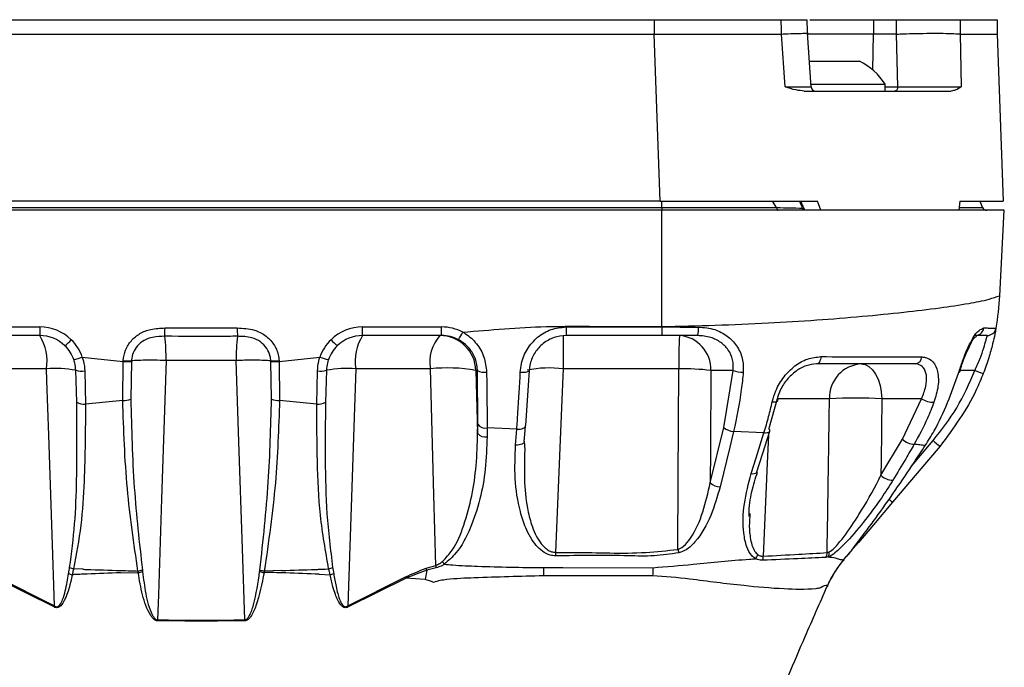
# Model space of a CAD drawing. Header units: millimetres. Extents: x 10 to 272, y 8 to 208.
# Tile 53 of 55: x 190 to 217, y 114 to 132. Entities that reach past the tile are written whole.
import ezdxf

# ---------------------------------------------------------------- set-up
doc = ezdxf.new("R2010")
doc.units = ezdxf.units.MM

msp = doc.modelspace()

# ---------------------------------------------------------------- linework, layer by layer
at = {"color": 7, "linetype": 'Continuous', "lineweight": 25}
for p, q in [((182.316, 131.9877), (207.3871, 131.9877)), ((207.3871, 131.9877), (207.3871, 131.5877)), ((207.3871, 131.9877), (210.9005, 131.9877)), ((210.9005, 131.9877), (211.6085, 131.9877)), ((211.6948, 131.9877), (213.4598, 131.9877)), ((213.4598, 131.9877), (213.4553, 131.5877)), ((213.4598, 131.9877), (214.0925, 131.9877)), ((214.0925, 131.9877), (215.8521, 131.9877)), ((215.8521, 131.9877), (216.8743, 131.9877)), ((216.8743, 131.9877), (216.8813, 131.5877)), ((210.9141, 131.5921), (210.913, 131.5877)), ((211.012, 130.1321), (210.9141, 131.5921)), ((211.7291, 130.1248), (211.6341, 131.6287)), ((215.8532, 131.5953), (215.8808, 130.1319)), ((215.854, 131.5877), (215.8532, 131.5953)), ((182.316, 131.5877), (207.3871, 131.5877)), ((207.5486, 126.9627), (207.3871, 131.5877)), ((209.9188, 131.5877), (210.913, 131.5877)), ((213.4553, 131.5877), (211.6182, 131.5877)), ((213.4333, 130.6008), (213.4553, 131.5877)), ((214.0948, 131.5877), (213.4553, 131.5877)), ((214.0954, 131.5878), (214.0948, 131.5877)), ((214.1256, 130.1334), (214.0954, 131.5878)), ((215.854, 131.5877), (216.4301, 131.5877)), ((216.8813, 131.5877), (217.0428, 126.9627)), ((211.6708, 130.8377), (213.064, 130.8377)), ((211.5398, 130.0127), (215.6078, 130.0127)), ((211.7112, 130.2027), (213.7765, 130.2027)), ((213.7765, 130.0127), (213.7765, 130.2027)), ((213.7765, 130.1334), (214.1256, 130.1334)), ((207.5486, 126.9627), (182.1545, 126.9627)), ((207.5486, 126.9627), (211.9044, 126.9627)), ((207.6015, 126.795), (207.6015, 126.9627)), ((210.7736, 126.795), (210.6621, 126.9627)), ((211.997, 126.7127), (211.9044, 126.9627)), ((215.8489, 126.9627), (215.8142, 126.7127)), ((215.8489, 126.9627), (217.0428, 126.9627)), ((216.4716, 126.795), (216.4105, 126.9627)), ((182.1015, 126.795), (207.6015, 126.795)), ((207.6015, 126.7127), (182.1015, 126.7127)), ((207.6015, 126.795), (207.6015, 126.7127)), ((207.6015, 126.795), (210.7736, 126.795)), ((207.6015, 123.4969), (207.6015, 126.7127)), ((217.0753, 126.7127), (207.6015, 126.7127)), ((215.8257, 126.795), (216.4716, 126.795)), ((216.9514, 124.3482), (217.0753, 126.7127)), ((188.1972, 123.4846), (190.3859, 123.4846)), ((190.3859, 123.4846), (190.3859, 123.2477)), ((193.8519, 123.4571), (195.8512, 123.4571)), ((199.3172, 123.4846), (201.5059, 123.4846)), ((199.3172, 123.2477), (199.3172, 123.4846)), ((201.5059, 123.2477), (201.5059, 123.4846)), ((204.9503, 123.4843), (204.9503, 123.2477)), ((190.3859, 123.2477), (188.1972, 123.2477)), ((201.5059, 123.2477), (199.3172, 123.2477)), ((204.8712, 123.2477), (204.8712, 122.3262)), ((207.6024, 123.2477), (204.9503, 123.2477)), ((208.5843, 123.2477), (207.6024, 123.2477)), ((216.6004, 123.2477), (216.2718, 123.2477)), ((191.5641, 122.6513), (192.6952, 122.5336)), ((197.0079, 122.5336), (198.139, 122.6513)), ((192.6815, 121.4518), (192.6952, 122.5336)), ((192.6952, 122.5336), (192.696, 122.5504)), ((192.9211, 122.5303), (192.9053, 121.4862)), ((192.9218, 122.547), (192.9211, 122.5303)), ((195.8227, 122.5566), (193.8804, 122.5566)), ((196.782, 122.5303), (196.7812, 122.547)), ((196.7977, 121.4862), (196.782, 122.5303)), ((197.0071, 122.5504), (197.0079, 122.5336)), ((197.0079, 122.5336), (197.0215, 121.4518)), ((214.6042, 122.4627), (211.8816, 122.4627)), ((190.5733, 122.3261), (188.5056, 122.3262)), ((191.4097, 121.4001), (191.3842, 122.2858)), ((191.6322, 122.269), (191.6525, 121.3524)), ((198.0506, 121.3524), (198.0709, 122.269)), ((198.3189, 122.2858), (198.2934, 121.4001)), ((201.1975, 122.3262), (199.1297, 122.3261)), ((202.497, 122.2826), (202.4544, 122.2826)), ((202.4544, 122.2826), (202.5017, 120.5456)), ((202.5036, 120.7908), (202.497, 122.2826)), ((203.9302, 122.2826), (203.8282, 120.7605)), ((209.5741, 122.2826), (208.9546, 122.2826)), ((209.3128, 120.7031), (209.5741, 122.2826)), ((216.2611, 122.2826), (215.8542, 122.2826)), ((192.6815, 121.4518), (191.6525, 121.3524)), ((198.0506, 121.3524), (197.0215, 121.4518)), ((210.7869, 121.4976), (210.5636, 120.6709)), ((212.2379, 121.4976), (210.7908, 121.4976)), ((214.7846, 121.4976), (213.6862, 121.4976)), ((214.2551, 120.3779), (214.7846, 121.4976)), ((202.5017, 120.5456), (202.5036, 120.7908)), ((203.8285, 120.7494), (203.8282, 120.7605)), ((208.9389, 119.1702), (209.3128, 120.7031)), ((203.5851, 120.6558), (202.763, 120.6902)), ((202.763, 120.6902), (202.7631, 120.4449)), ((203.5523, 120.2172), (203.5851, 120.6558)), ((210.4255, 120.5588), (209.5848, 120.5934)), ((203.7934, 120.3219), (203.8043, 120.0876)), ((213.6608, 119.3827), (214.2551, 120.3779)), ((214.5069, 119.6304), (215.1078, 120.3385)), ((210.0356, 118.3258), (210.0328, 118.2391)), ((204.6582, 117.2468), (204.6582, 117.1516)), ((212.1735, 117.2412), (212.229, 117.2577)), ((212.2053, 117.1215), (212.1353, 117.1065)), ((212.628, 117.0394), (212.6376, 117.0498)), ((212.6359, 117.0478), (212.6338, 117.0453)), ((212.6359, 117.0478), (212.6831, 117.1035)), ((212.6364, 117.0484), (212.6376, 117.0498)), ((191.5774, 116.7795), (191.3237, 116.7895)), ((192.6222, 116.682), (193.1112, 116.6889)), ((197.0786, 116.7464), (196.6001, 116.7301)), ((198.1209, 116.6416), (198.4201, 116.6278)), ((201.0963, 116.7499), (201.0791, 116.8071)), ((201.3557, 116.8209), (201.0963, 116.75)), ((190.7814, 115.7365), (189.1825, 116.5333)), ((189.2004, 116.5669), (190.7958, 115.7637)), ((198.9073, 115.7637), (200.5063, 116.5686)), ((200.5203, 116.5332), (198.9217, 115.7365)), ((200.5203, 116.5332), (200.5063, 116.5686)), ((201.047, 116.4929), (200.5184, 116.5315)), ((207.3255, 116.5973), (204.3294, 116.5973)), ((212.1744, 116.3065), (212.1742, 116.3042))]:
    msp.add_line(p, q, dxfattribs=at)
at = {"color": 7, "linetype": 'Continuous', "lineweight": 25, "flags": 128}
for points in [[(210.913, 131.5877), (210.9068, 131.7877), (210.9035, 131.8933), (210.9005, 131.9877)], [(211.6354, 131.6092), (211.634, 131.6612), (211.6247, 131.9882)], [(214.0948, 131.5877), (214.0945, 131.6349), (214.0938, 131.7621), (214.093, 131.8967), (214.0925, 131.9877)], [(215.8521, 131.9877), (215.8529, 131.7877), (215.8531, 131.7621), (215.8536, 131.6349), (215.8538, 131.5877)], [(207.3871, 131.5877), (208.6864, 131.5877), (209.9188, 131.5877)], [(216.4301, 131.5877), (216.7635, 131.5878), (216.8813, 131.5877)], [(214.1256, 130.1334), (214.1236, 130.1096), (214.1188, 130.0869), (214.1112, 130.066), (214.1013, 130.0478), (214.0894, 130.0329), (214.0758, 130.0218), (214.0611, 130.015), (214.0459, 130.0127)], [(210.7736, 126.795), (210.7764, 126.7776), (210.7801, 126.7616), (210.7847, 126.7474), (210.7899, 126.7353), (210.7958, 126.7256), (210.8021, 126.7185), (210.8088, 126.7142), (210.8156, 126.7127)], [(204.9503, 123.4843), (205.4503, 123.4843), (207.6025, 123.4842)], [(207.6025, 123.4842), (207.6023, 123.4858), (207.6022, 123.4874), (207.6021, 123.489), (207.602, 123.4906), (207.6019, 123.4922), (207.6018, 123.4937), (207.6017, 123.4953), (207.6015, 123.4969)], [(207.6025, 123.4842), (207.6025, 123.4374), (207.6024, 123.3928), (207.6024, 123.3519), (207.6024, 123.3162), (207.6024, 123.2871), (207.6024, 123.2655), (207.6024, 123.2522), (207.6024, 123.2477)], [(212.001, 122.6635), (211.9952, 122.6224), (211.986, 122.5839), (211.9737, 122.5492), (211.9588, 122.5193), (211.9416, 122.4951), (211.9226, 122.4773), (211.9024, 122.4664), (211.8816, 122.4627)], [(193.8804, 122.5566), (193.7549, 118.7286), (193.668, 116.0735), (193.6453, 115.3788)], [(196.0577, 115.3792), (195.993, 117.3586), (195.8966, 120.3031), (195.8227, 122.5566)], [(213.113, 122.4627), (213.2224, 122.4444), (213.3278, 122.3899), (213.4253, 122.3014), (213.5114, 122.1821), (213.5828, 122.0363), (213.6369, 121.8695), (213.6718, 121.6877), (213.6862, 121.4976)], [(190.7958, 115.7637), (190.7289, 117.7389), (190.6355, 120.4933), (190.5842, 122.007), (190.5733, 122.3261)], [(199.1297, 122.3261), (199.0934, 121.2543), (199, 118.4999), (198.9909, 118.2332), (198.9073, 115.7637)], [(201.345, 116.8874), (201.292, 118.8427), (201.1975, 122.3262)], [(203.6834, 122.234), (203.7341, 122.2326), (203.7827, 122.2337), (203.827, 122.2372), (203.8652, 122.2429), (203.8957, 122.2507), (203.9172, 122.2602), (203.9289, 122.271), (203.9302, 122.2826)], [(204.8712, 122.3262), (204.8263, 121.2556), (204.6582, 117.2468)], [(208.0701, 122.3262), (206.2434, 122.3262), (204.8712, 122.3262)], [(208.0455, 117.33), (208.0551, 119.2695), (208.0701, 122.3262)], [(208.9546, 122.2826), (208.9435, 120.0892), (208.9389, 119.1702)], [(210.6547, 121.4156), (210.7012, 121.4133), (210.7418, 121.4151), (210.7747, 121.4211), (210.7984, 121.4309), (210.8118, 121.4442), (210.8143, 121.4602), (210.8059, 121.4783), (210.7869, 121.4976)], [(213.6862, 121.4976), (213.6654, 119.7653), (213.6608, 119.3827)], [(203.5851, 120.6558), (203.6348, 120.6555), (203.6823, 120.6597), (203.7256, 120.6684), (203.763, 120.6811), (203.793, 120.6974), (203.8144, 120.7166), (203.8263, 120.7379), (203.8285, 120.7494)], [(203.7937, 120.3108), (203.8181, 120.6178), (203.8285, 120.7494)], [(209.5848, 120.5934), (209.478, 120.1552), (209.2111, 119.0605)], [(210.0716, 119.4251), (210.2074, 119.8603), (210.4255, 120.5588)], [(210.2312, 119.4715), (210.3863, 119.9674), (210.5858, 120.605)], [(210.5485, 120.486), (210.5159, 119.7138), (210.4073, 117.1416)], [(210.4255, 120.5588), (210.4715, 120.5565), (210.5119, 120.5598), (210.545, 120.5684), (210.5694, 120.5819), (210.5838, 120.5998), (210.5858, 120.6051)], [(203.7937, 120.3109), (203.7915, 120.2995), (203.7797, 120.2783), (203.7586, 120.2592), (203.7289, 120.2429), (203.6918, 120.2302), (203.6488, 120.2214), (203.6017, 120.2171), (203.5523, 120.2172)], [(215.2984, 120.1855), (214.975, 119.8044), (213.9859, 118.6388)], [(210.0716, 119.4251), (210.1175, 119.423), (210.1578, 119.4263), (210.1908, 119.4349), (210.2149, 119.4485), (210.2292, 119.4664), (210.2312, 119.4716)], [(213.9859, 118.6388), (213.4546, 118.0126), (213.0403, 117.5244), (212.8215, 117.2666), (212.7586, 117.1924)], [(208.0455, 117.33), (208.0486, 117.3174), (208.0517, 117.3048), (208.0547, 117.2924), (208.0578, 117.2802), (208.0607, 117.2681), (208.0636, 117.2563), (208.0665, 117.2447), (208.0693, 117.2334)], [(198.1256, 116.7785), (198.2874, 116.7846), (198.3798, 116.7881)], [(204.3219, 116.8239), (204.3218, 116.796), (204.3217, 116.768), (204.3216, 116.7399), (204.3214, 116.7116), (204.3213, 116.6832), (204.3212, 116.6546), (204.3211, 116.6259), (204.321, 116.5971)], [(204.3278, 116.8238), (204.3278, 116.8238), (204.8639, 116.8238), (207.3515, 116.8235)], [(212.1832, 116.3299), (212.1742, 116.3042), (212.1742, 116.3042)]]:
    msp.add_lwpolyline(points, dxfattribs=at)
at = {"color": 7, "linetype": 'Continuous', "lineweight": 25}
for centre, radius, start, end in [((212.3515, 129.321), 1.6757, 31.74627, 64.83716), ((211.8536, 130.1377), 0.125, 183.48303, 269.9981), ((216.5891, 126.8377), 0.125, 199.99905, 269.99947), ((209.9608, 124.7146), 7.0002, 349.61483, 356.99999), ((190.3858, 122.2346), 1.25, 45.81093, 89.99986), ((60.4157, 125.2095), 133.4477, 359.148801, 359.247576), ((329.4262, 125.2116), 133.5865, 180.752512, 180.851183), ((199.3172, 122.2346), 1.25, 90.00013, 134.18907), ((201.5063, 122.23), 1.2547, 62.24769, 90.01865), ((208.0598, 123.4275), 0.5544, 341.08305, 5.78095), ((216.2672, 123.4921), 0.2449, 279.03073, 351.82393), ((216.6004, 123.4977), 0.25, 270.0007, 349.61412), ((190.3859, 122.2477), 1, 45.81081, 90.00025), ((189.2377, 122.5343), 1.3518, 351.14159, 31.8562), ((188.9026, 122.6575), 4.9788, 358.83816, 6.56885), ((200.8018, 122.6575), 4.9801, 173.43282, 181.1614), ((199.3172, 122.2477), 1, 89.99961, 134.18959), ((200.4654, 122.5343), 1.3518, 148.1438, 188.85841), ((202.2542, 122.5245), 1.0751, 137.7193, 190.62482), ((201.457, 122.2498), 0.9979, 1.8859, 89.89583), ((201.5063, 122.2414), 1.0064, 62.28479, 90.02463), ((199.7233, 124.5257), 2.6474, 328.24221, 333.40106), ((219.8405, 122.5447), 11.7724, 176.57647, 181.06373), ((208.0203, 122.3154), 0.9349, 357.9912, 85.78006), ((190.0455, 124.2271), 1.6339, 309.4144, 317.86582), ((190.3874, 122.2493), 0.9978, 19.42339, 45.81426), ((190.3878, 122.2366), 1.2472, 19.42332, 45.81451), ((199.3152, 122.2366), 1.2472, 134.18552, 160.57669), ((199.3156, 122.2493), 0.9978, 134.18526, 160.57689), ((199.6576, 124.2271), 1.6339, 222.13393, 230.5852), ((191.0746, 123.8628), 1.3066, 281.20186, 292.00078), ((198.6285, 123.8628), 1.3066, 247.99922, 258.79814), ((214.5845, 122.6764), 0.2145, 275.28933, 353.93637), ((190.8345, 119.4065), 2.9312, 79.19048, 95.11078), ((192.8456, 125.064), 2.5348, 266.59669, 271.70575), ((192.8465, 125.0839), 2.5379, 266.59874, 271.70052), ((196.8565, 125.0838), 2.5378, 268.29944, 273.40133), ((196.8574, 125.0639), 2.5347, 268.29421, 273.40339), ((198.8686, 119.4065), 2.9312, 84.88922, 100.80952), ((201.6707, 117.8314), 4.5197, 80.01563, 96.00981), ((204.4821, 119.2924), 3.0587, 82.69071, 101.50334), ((213.1764, 121.5259), 0.939, 93.87746, 181.72426), ((191.5526, 122.9362), 0.6719, 255.48142, 276.80009), ((198.1505, 122.9362), 0.6719, 263.19991, 284.51858), ((202.69, 122.6257), 0.3937, 240.6344, 278.76418), ((208.1377, 114.6948), 7.6317, 83.85543, 90.50751), ((209.8546, 123.0166), 0.7858, 249.08479, 269.83142), ((216.9979, 124.028), 1.8945, 247.11335, 254.58864), ((212.962, 106.9872), 14.5285, 87.14299, 92.85701), ((191.5996, 121.7248), 0.3761, 239.67681, 278.09273), ((192.685, 122.1741), 0.7223, 269.72313, 287.76044), ((197.018, 122.1741), 0.7222, 252.23945, 270.27661), ((198.1035, 121.7248), 0.3761, 261.90727, 300.32319), ((215.132, 122.0673), 0.6672, 238.62436, 269.67969), ((202.7145, 120.9501), 0.2643, 217.04232, 280.56244), ((209.611, 121.0503), 0.4577, 229.34336, 266.72019), ((202.7136, 120.7059), 0.2656, 217.10857, 280.74147), ((210.5162, 120.6183), 0.0708, 349.27272, 48.05749), ((214.5937, 120.7238), 0.4839, 225.61435, 268.53975), ((216.63, 122.0395), 2.2827, 228.17322, 234.31175), ((213.9895, 119.6987), 0.456, 223.86742, 270.14476), ((209.2371, 119.5175), 0.4578, 229.34672, 266.74749), ((214.5915, 119.528), 1.0758, 228.71391, 235.74623), ((209.904, 117.3003), 0.3685, 321.53082, 342.12798), ((211.9051, 117.2445), 0.2684, 329.05737, 359.28913), ((211.9798, 117.231), 0.2506, 334.10141, 6.11557), ((200.4336, 116.706), 0.9293, 7.10628, 11.26197), ((190.283, 109.7343), 13.3853, 32.44946, 32.83766), ((210.0025, 117.1322), 0.4049, 345.00444, 1.34092), ((214.9182, 115.1095), 2.995, 139.8798, 155.95202), ((368.5529, 111.3363), 161.2948, 178.050462, 178.130475), ((192.4927, 114.8472), 1.9286, 151.62556, 152.54167), ((197.2104, 114.8472), 1.9286, 27.45833, 28.37444), ((197.1219, 115.3514), 3.4767, 179.54875, 179.97341), ((192.5729, 115.3529), 3.4849, 0.0082, 0.43185)]:
    msp.add_arc(centre, radius, start, end, dxfattribs=at)
for points, knots in [([(210.9141, 131.5921), (210.971, 131.5944), (211.122, 131.6005), (211.3788, 131.608), (211.4708, 131.6119), (211.6578, 131.6123), (211.6331, 131.609), (211.6318, 131.6089)], [0, 0, 0, 0, 0.241724, 0.6414079, 0.9022584, 0.9950418, 1, 1, 1, 1]), ([(214.0954, 131.5878), (214.1275, 131.5893), (214.2772, 131.5966), (214.5552, 131.6053), (214.9255, 131.6118), (215.2849, 131.6122), (215.593, 131.609), (215.7764, 131.5993), (215.8532, 131.5953)], [0, 0, 0, 0, 0.0548771, 0.2556189, 0.4744641, 0.6868192, 0.8688121, 1, 1, 1, 1]), ([(211.5398, 130.0127), (211.4634, 130.0201), (211.2844, 130.0375), (211.1126, 130.0988), (211.0135, 130.1315), (211.012, 130.1321)], [0, 0, 0, 0, 0.4228916, 0.9911515, 1, 1, 1, 1]), ([(211.012, 130.1321), (211.0677, 130.1317), (211.2174, 130.1309), (211.473, 130.1298), (211.5642, 130.1293), (211.7513, 130.1294), (211.7266, 130.1299), (211.7254, 130.1299)], [0, 0, 0, 0, 0.238138, 0.6399276, 0.9021717, 0.9951791, 1, 1, 1, 1]), ([(214.1256, 130.1334), (214.2372, 130.1326), (214.4754, 130.131), (214.8408, 130.1299), (215.208, 130.1294), (215.5355, 130.1298), (215.7551, 130.1306), (215.8614, 130.1317), (215.8808, 130.1319)], [0, 0, 0, 0, 0.19074461, 0.40717867, 0.62452635, 0.81829634, 0.96697572, 1, 1, 1, 1]), ([(215.8808, 130.1319), (215.88, 130.1314), (215.8324, 130.0983), (215.7489, 130.0377), (215.65, 130.0202), (215.6078, 130.0127)], [0, 0, 0, 0, 0.0087941, 0.5778788, 1, 1, 1, 1]), ([(211.4796, 126.8114), (211.4728, 126.8276), (211.4514, 126.8781), (211.4299, 126.9285), (211.4153, 126.9627)], [0, 0, 0, 0, 0.32020775, 1, 1, 1, 1]), ([(211.4409, 126.9627), (211.4559, 126.9285), (211.4922, 126.8454), (211.5281, 126.7622), (211.5492, 126.7133)], [0, 0, 0, 0, 0.4125773, 1, 1, 1, 1]), ([(210.7736, 126.795), (210.9074, 126.788), (211.1403, 126.7758), (211.2767, 126.7901), (211.5609, 126.7579), (211.521, 126.7743), (211.5195, 126.7749)], [0, 0, 0, 0, 0.4798994, 0.8355617, 0.9935712, 1, 1, 1, 1]), ([(211.5492, 126.7133), (211.5375, 126.7163), (211.5147, 126.7221), (211.4898, 126.7523), (211.4809, 126.7833), (211.4796, 126.8043), (211.4796, 126.811), (211.4796, 126.8114)], [0, 0, 0, 0, 0.2692274, 0.5218631, 0.8469687, 0.9900859, 1, 1, 1, 1]), ([(207.6015, 123.4969), (208.0933, 123.5081), (209.0769, 123.5303), (210.5045, 123.5919), (211.8601, 123.6734), (213.1085, 123.7728), (214.2455, 123.8862), (215.2309, 124.0038), (216.0185, 124.1205), (216.5724, 124.2239), (216.8514, 124.317), (216.9495, 124.3476), (216.9514, 124.3482)], [0, 0, 0, 0, 0.1568582, 0.3137837, 0.4556887, 0.589931, 0.7131462, 0.8201267, 0.9063036, 0.9672115, 0.9993603, 1, 1, 1, 1]), ([(192.696, 122.5504), (192.7109, 122.6514), (192.7407, 122.8535), (192.9101, 123.1175), (193.1531, 123.3169), (193.478, 123.4433), (193.7186, 123.4522), (193.8519, 123.4571)], [0, 0, 0, 0, 0.1859048, 0.3719271, 0.5602472, 0.7562531, 1, 1, 1, 1]), ([(195.8512, 123.4571), (196.0117, 123.4496), (196.2852, 123.4368), (196.6376, 123.2636), (196.8699, 123.0222), (196.9846, 122.7662), (197.0013, 122.606), (197.0071, 122.5504)], [0, 0, 0, 0, 0.2923134, 0.4981294, 0.7045738, 0.897388, 1, 1, 1, 1]), ([(202.0905, 123.3403), (202.8579, 123.4062), (204.3362, 123.533), (206.1763, 123.4893), (207.2453, 123.495), (207.6015, 123.4969)], [0, 0, 0, 0, 0.4185473, 0.8062622, 1, 1, 1, 1]), ([(203.6834, 122.234), (203.6917, 122.3137), (203.7151, 122.5374), (203.861, 122.8851), (204.1457, 123.2146), (204.5236, 123.4405), (204.8084, 123.4697), (204.9503, 123.4843)], [0, 0, 0, 0, 0.1227432, 0.3445405, 0.5649409, 0.7831609, 1, 1, 1, 1]), ([(207.6025, 123.4842), (207.7691, 123.4841), (208.1054, 123.4838), (208.4417, 123.4835), (208.6114, 123.4833)], [0, 0, 0, 0, 0.4955687, 1, 1, 1, 1]), ([(208.6114, 123.4833), (208.7643, 123.4698), (209.0474, 123.4447), (209.4158, 123.2498), (209.6854, 122.9729), (209.8517, 122.6176), (209.8521, 122.3598), (209.8523, 122.2309)], [0, 0, 0, 0, 0.2298833, 0.4256958, 0.614277, 0.8070092, 1, 1, 1, 1]), ([(215.8114, 122.2106), (215.8465, 122.3217), (215.9193, 122.5524), (216.0496, 122.8844), (216.2002, 123.1653), (216.3357, 123.387), (216.4631, 123.4385), (216.5097, 123.4573)], [0, 0, 0, 0, 0.2382082, 0.4950451, 0.7243111, 0.8991001, 1, 1, 1, 1]), ([(216.8463, 123.4527), (216.8451, 123.4462), (216.8351, 123.3918), (216.8063, 123.2454), (216.7445, 122.9765), (216.6434, 122.6115), (216.5461, 122.3439), (216.4944, 122.2016)], [0, 0, 0, 0, 0.0151582, 0.1274822, 0.3440042, 0.6509904, 1, 1, 1, 1]), ([(216.5097, 123.4573), (216.5494, 123.4569), (216.6617, 123.4557), (216.7739, 123.4539), (216.8463, 123.4527)], [0, 0, 0, 0, 0.3543341, 1, 1, 1, 1]), ([(193.8487, 123.2271), (193.7349, 123.2242), (193.5368, 123.2192), (193.2734, 123.1242), (193.0837, 122.9733), (192.9637, 122.7817), (192.9268, 122.6311), (192.9223, 122.5553), (192.9218, 122.547)], [0, 0, 0, 0, 0.2649142, 0.4612064, 0.6437284, 0.8220954, 0.9807278, 1, 1, 1, 1]), ([(195.8544, 123.2271), (195.6877, 123.2255), (195.0192, 123.2194), (194.3506, 123.2238), (193.8487, 123.2271)], [0, 0, 0, 0, 0.2492799, 1, 1, 1, 1]), ([(196.7812, 122.547), (196.7769, 122.5888), (196.7643, 122.7091), (196.6771, 122.9016), (196.4982, 123.0842), (196.2135, 123.2159), (195.9901, 123.2228), (195.8544, 123.2271)], [0, 0, 0, 0, 0.098056, 0.2826106, 0.4817097, 0.6852844, 1, 1, 1, 1]), ([(202.0905, 123.3403), (202.1156, 123.3259), (202.26, 123.2425), (202.4896, 123.0299), (202.703, 122.6579), (202.7344, 122.3768), (202.75, 122.2366)], [0, 0, 0, 0, 0.0646898, 0.3729096, 0.6874347, 1, 1, 1, 1]), ([(204.9503, 123.2477), (204.8367, 123.2366), (204.6095, 123.2142), (204.3066, 123.0408), (204.0768, 122.7868), (203.9574, 122.5176), (203.9373, 122.3442), (203.9302, 122.2826)], [0, 0, 0, 0, 0.2203761, 0.4406099, 0.6606179, 0.87958, 1, 1, 1, 1]), ([(209.5741, 122.2826), (209.5767, 122.3821), (209.5818, 122.581), (209.4514, 122.8571), (209.235, 123.0702), (208.9372, 123.219), (208.7086, 123.2376), (208.5843, 123.2477)], [0, 0, 0, 0, 0.188487, 0.3769729, 0.564325, 0.76288, 1, 1, 1, 1]), ([(215.8367, 122.224), (215.8538, 122.2826), (215.9054, 122.46), (216.0019, 122.7281), (216.1373, 122.9836), (216.2106, 123.1673), (216.3109, 123.2227), (216.3153, 123.2538), (216.3155, 123.2548)], [0, 0, 0, 0, 0.1596803, 0.4841131, 0.7431454, 0.9179542, 0.9974439, 1, 1, 1, 1]), ([(216.2611, 122.2826), (216.3109, 122.3922), (216.4041, 122.5972), (216.502, 122.8796), (216.5617, 123.0876), (216.5896, 123.2007), (216.5993, 123.2427), (216.6004, 123.2477)], [0, 0, 0, 0, 0.3520512, 0.6588376, 0.8738555, 0.9850178, 1, 1, 1, 1]), ([(202.497, 122.2826), (202.4853, 122.3908), (202.4618, 122.6085), (202.2914, 122.8956), (202.1089, 123.0578), (201.9943, 123.1212), (201.9743, 123.1323)], [0, 0, 0, 0, 0.3099185, 0.6234947, 0.9342843, 1, 1, 1, 1]), ([(191.5641, 122.6513), (191.5761, 122.6128), (191.6146, 122.4886), (191.625, 122.3587), (191.6322, 122.269)], [0, 0, 0, 0, 0.3105523, 1, 1, 1, 1]), ([(198.0709, 122.269), (198.078, 122.3582), (198.0883, 122.4882), (198.1269, 122.6123), (198.139, 122.6513)], [0, 0, 0, 0, 0.68568033, 1, 1, 1, 1]), ([(210.6547, 121.4156), (210.6844, 121.5191), (210.7554, 121.7663), (210.9642, 122.1126), (211.2647, 122.4134), (211.6174, 122.6208), (211.8757, 122.6495), (212.001, 122.6635)], [0, 0, 0, 0, 0.1639205, 0.3916511, 0.6071192, 0.8094385, 1, 1, 1, 1]), ([(212.001, 122.6635), (212.4157, 122.6624), (213.2028, 122.6602), (214.0969, 122.6568), (214.6145, 122.6546), (214.7596, 122.6539), (214.7978, 122.6537)], [0, 0, 0, 0, 0.4448281, 0.8443188, 0.9590407, 1, 1, 1, 1]), ([(214.7978, 122.6537), (214.8295, 122.6517), (214.9409, 122.6446), (215.1338, 122.5217), (215.2561, 122.2196), (215.2593, 121.8245), (215.174, 121.5482), (215.1283, 121.4001)], [0, 0, 0, 0, 0.0633363, 0.2228772, 0.4231132, 0.6907756, 1, 1, 1, 1]), ([(191.3842, 122.2858), (191.3781, 122.355), (191.3694, 122.4556), (191.3382, 122.5513), (191.3284, 122.5811)], [0, 0, 0, 0, 0.6887149, 1, 1, 1, 1]), ([(193.8804, 122.5566), (193.7696, 122.5592), (193.5584, 122.5643), (193.2684, 122.5631), (193.0594, 122.5584), (192.9514, 122.5495), (192.9218, 122.547)], [0, 0, 0, 0, 0.34662443, 0.66084059, 0.90728393, 1, 1, 1, 1]), ([(196.7812, 122.547), (196.7406, 122.5502), (196.6171, 122.5598), (196.3903, 122.5637), (196.1347, 122.5635), (195.9389, 122.5598), (195.846, 122.5572), (195.8227, 122.5566)], [0, 0, 0, 0, 0.1274876, 0.3872914, 0.7093185, 0.9271335, 1, 1, 1, 1]), ([(198.3746, 122.5811), (198.3648, 122.5509), (198.3336, 122.4552), (198.3249, 122.3547), (198.3189, 122.2858)], [0, 0, 0, 0, 0.3150534, 1, 1, 1, 1]), ([(211.8816, 122.4627), (211.7832, 122.4516), (211.5794, 122.4286), (211.2988, 122.2682), (211.0545, 122.0364), (210.8793, 121.7696), (210.8141, 121.5776), (210.7869, 121.4976)], [0, 0, 0, 0, 0.1895857, 0.3926975, 0.6092873, 0.8371914, 1, 1, 1, 1]), ([(214.7846, 121.4976), (214.8308, 121.6113), (214.9159, 121.8209), (214.9409, 122.1255), (214.8619, 122.3633), (214.7142, 122.4566), (214.629, 122.4614), (214.6042, 122.4627)], [0, 0, 0, 0, 0.3171753, 0.5846129, 0.7792878, 0.9357898, 1, 1, 1, 1]), ([(202.75, 122.2366), (202.7528, 122.0753), (202.7616, 121.5599), (202.7624, 121.0444), (202.763, 120.6902)], [0, 0, 0, 0, 0.3129447, 1, 1, 1, 1]), ([(203.5851, 120.6558), (203.5959, 120.8068), (203.6337, 121.3325), (203.6627, 121.8588), (203.6834, 122.234)], [0, 0, 0, 0, 0.2871958, 1, 1, 1, 1]), ([(209.8523, 122.2309), (209.836, 122.0704), (209.78, 121.5197), (209.6658, 120.9776), (209.5848, 120.5934)], [0, 0, 0, 0, 0.2912695, 1, 1, 1, 1]), ([(214.887, 120.2034), (214.9715, 120.3376), (215.3653, 120.9627), (215.6152, 121.6617), (215.8114, 122.2106)], [0, 0, 0, 0, 0.2145641, 1, 1, 1, 1]), ([(215.1078, 120.3385), (215.3378, 120.6338), (215.8045, 121.2329), (216.1075, 121.9294), (216.2611, 122.2826)], [0, 0, 0, 0, 0.4929172, 1, 1, 1, 1]), ([(216.4944, 122.2016), (216.4317, 122.0469), (216.1369, 121.3198), (215.6677, 120.6851), (215.2984, 120.1855)], [0, 0, 0, 0, 0.2128196, 1, 1, 1, 1]), ([(191.2131, 116.8302), (191.2656, 117.231), (191.3714, 118.0369), (191.4238, 119.564), (191.4152, 120.6863), (191.4097, 121.4001)], [0, 0, 0, 0, 0.2646343, 0.5322714, 1, 1, 1, 1]), ([(191.6525, 121.3524), (191.6471, 120.64), (191.6386, 119.5202), (191.5454, 117.9929), (191.3976, 117.1907), (191.3237, 116.7895)], [0, 0, 0, 0, 0.4664813, 0.7331733, 1, 1, 1, 1]), ([(193.1027, 116.7313), (192.9919, 117.4888), (192.7629, 119.0543), (192.7092, 120.6357), (192.6815, 121.4518)], [0, 0, 0, 0, 0.4839038, 1, 1, 1, 1]), ([(192.9053, 121.4862), (192.9254, 120.6693), (192.9644, 119.0883), (193.141, 117.5167), (193.2264, 116.7573)], [0, 0, 0, 0, 0.5167341, 1, 1, 1, 1]), ([(196.4767, 116.7575), (196.5667, 117.5707), (196.7408, 119.1425), (196.7792, 120.7233), (196.7977, 121.4862)], [0, 0, 0, 0, 0.5174032, 1, 1, 1, 1]), ([(197.0215, 121.4518), (196.996, 120.6897), (196.9429, 119.1082), (196.7171, 117.5419), (196.6001, 116.7303)], [0, 0, 0, 0, 0.4818619, 1, 1, 1, 1]), ([(198.3798, 116.7879), (198.2942, 117.2815), (198.1233, 118.2674), (198.0583, 119.7969), (198.0532, 120.8242), (198.0506, 121.3524)], [0, 0, 0, 0, 0.327526, 0.6541926, 1, 1, 1, 1]), ([(198.2934, 121.4001), (198.2882, 120.8708), (198.2781, 119.8421), (198.3083, 118.3138), (198.4297, 117.3232), (198.4903, 116.8287)], [0, 0, 0, 0, 0.3467946, 0.6738741, 1, 1, 1, 1]), ([(210.4255, 120.5588), (210.4694, 120.7063), (210.554, 120.9898), (210.622, 121.2776), (210.6547, 121.4156)], [0, 0, 0, 0, 0.5205802, 1, 1, 1, 1]), ([(212.1735, 117.2412), (212.1865, 118.0826), (212.2084, 119.5014), (212.2293, 120.9202), (212.2379, 121.4976)], [0, 0, 0, 0, 0.5930106, 1, 1, 1, 1]), ([(215.1283, 121.4001), (215.0706, 121.2513), (214.9158, 120.852), (214.7103, 120.4759), (214.5813, 120.24)], [0, 0, 0, 0, 0.3726447, 1, 1, 1, 1]), ([(201.5294, 116.9926), (201.6237, 117.0949), (201.8902, 117.3842), (202.2487, 118.2865), (202.4709, 119.3836), (202.4938, 120.2458), (202.5017, 120.5456)], [0, 0, 0, 0, 0.1103974, 0.3123014, 0.760876, 1, 1, 1, 1]), ([(202.7631, 120.4449), (202.7532, 120.1471), (202.7341, 119.5689), (202.5835, 118.7139), (202.3226, 117.9301), (202.004, 117.2906), (201.6922, 117.0163), (201.5783, 116.9163)], [0, 0, 0, 0, 0.2333341, 0.4530389, 0.676548, 0.8819643, 1, 1, 1, 1]), ([(204.6582, 117.1516), (204.609, 117.1556), (204.4787, 117.1663), (204.2913, 117.269), (204.0396, 117.5094), (203.8292, 117.8897), (203.6305, 118.5153), (203.5143, 119.2901), (203.5396, 119.9078), (203.5523, 120.2172)], [0, 0, 0, 0, 0.041856, 0.1107781, 0.1762286, 0.3377976, 0.4733268, 0.7361494, 1, 1, 1, 1]), ([(213.2427, 117.8218), (213.3348, 117.9463), (213.7979, 118.5725), (214.341, 119.3705), (214.7851, 120.0479), (214.887, 120.2034)], [0, 0, 0, 0, 0.16045556, 0.80726632, 1, 1, 1, 1]), ([(214.5813, 120.24), (214.5034, 120.1064), (214.3087, 119.7727), (214.1099, 119.4414), (213.9906, 119.2427)], [0, 0, 0, 0, 0.400162, 1, 1, 1, 1]), ([(214.887, 120.2034), (214.8375, 120.2098), (214.7357, 120.2229), (214.6337, 120.2342), (214.5813, 120.24)], [0, 0, 0, 0, 0.4864389, 1, 1, 1, 1]), ([(203.8043, 120.0876), (203.7915, 119.5432), (203.7751, 118.8412), (203.9916, 117.9901), (204.1543, 117.6113), (204.346, 117.3827), (204.4576, 117.3003), (204.5568, 117.2558), (204.6186, 117.2503), (204.6582, 117.2468)], [0, 0, 0, 0, 0.5124281, 0.6608102, 0.832051, 0.8977533, 0.9416032, 0.9626323, 1, 1, 1, 1]), ([(210.1925, 117.0711), (210.1553, 117.0988), (210.0429, 117.1825), (209.9258, 117.4338), (209.8327, 117.9153), (209.8541, 118.6103), (209.9979, 119.149), (210.0716, 119.4251)], [0, 0, 0, 0, 0.0559323, 0.1688203, 0.3232434, 0.6531229, 1, 1, 1, 1]), ([(210.0181, 118.2419), (210.0172, 118.2634), (210.0075, 118.4935), (210.073, 118.9124), (210.1902, 119.291), (210.2457, 119.4703)], [0, 0, 0, 0, 0.0512951, 0.5507895, 1, 1, 1, 1]), ([(212.229, 117.2577), (212.2418, 117.2649), (212.3091, 117.3025), (212.4528, 117.4467), (212.72, 117.7804), (213.1272, 118.3971), (213.4565, 118.9685), (213.6407, 119.3419), (213.6608, 119.3827)], [0, 0, 0, 0, 0.0170705, 0.0895042, 0.2334964, 0.5156685, 0.9471434, 1, 1, 1, 1]), ([(208.0455, 117.33), (208.0952, 117.3524), (208.1502, 117.3772), (208.271, 117.4759), (208.5065, 117.7706), (208.7551, 118.3711), (208.8773, 118.9023), (208.9389, 119.1702)], [0, 0, 0, 0, 0.0770517, 0.0851553, 0.2223203, 0.6077824, 1, 1, 1, 1]), ([(209.2111, 119.0605), (209.1342, 118.7925), (208.9789, 118.2517), (208.6494, 117.6582), (208.3108, 117.3225), (208.1386, 117.259), (208.0693, 117.2334)], [0, 0, 0, 0, 0.3741695, 0.7552853, 0.9014355, 1, 1, 1, 1]), ([(213.9906, 119.2427), (213.9658, 119.2021), (213.7353, 118.8255), (213.3239, 118.2526), (212.8175, 117.6393), (212.4842, 117.3065), (212.3036, 117.1647), (212.2215, 117.1287), (212.2053, 117.1215)], [0, 0, 0, 0, 0.0511718, 0.4742808, 0.7564099, 0.9038143, 0.9809688, 1, 1, 1, 1]), ([(210.0328, 118.2391), (210.0246, 118.1211), (210.0077, 117.8778), (210.0592, 117.5531), (210.1358, 117.3043), (210.2265, 117.215), (210.2547, 117.1873)], [0, 0, 0, 0, 0.3191972, 0.6580519, 0.8936523, 1, 1, 1, 1]), ([(212.7729, 117.2093), (212.7729, 117.2093), (212.773, 117.2095), (212.8219, 117.2643), (212.9775, 117.4696), (213.1321, 117.6749), (213.2427, 117.8218)], [0, 0, 0, 0, 0.0000198, 0.0008653, 0.2851805, 1, 1, 1, 1]), ([(204.6582, 117.2468), (204.8248, 117.2474), (205.658, 117.2505), (206.7912, 117.1912), (207.75, 117.2973), (208.0455, 117.33)], [0, 0, 0, 0, 0.147441, 0.7372048, 1, 1, 1, 1]), ([(208.0693, 117.2334), (207.8408, 117.1992), (207.3792, 117.13), (206.2382, 117.1697), (205.3307, 117.1593), (204.6582, 117.1516)], [0, 0, 0, 0, 0.2024089, 0.4089911, 1, 1, 1, 1]), ([(210.2547, 117.1873), (210.2683, 117.1782), (210.3064, 117.153), (210.3612, 117.1396), (210.3989, 117.1413), (210.4073, 117.1416)], [0, 0, 0, 0, 0.3013307, 0.8448954, 1, 1, 1, 1]), ([(210.4073, 117.1416), (210.7343, 117.1589), (211.3232, 117.1899), (211.9118, 117.2254), (212.1735, 117.2412)], [0, 0, 0, 0, 0.5553653, 1, 1, 1, 1]), ([(212.6831, 117.1035), (212.6863, 117.1072), (212.7163, 117.1425), (212.7449, 117.1789), (212.7729, 117.2093), (212.7729, 117.2093)], [0, 0, 0, 0, 0.107224, 0.9998813, 1, 1, 1, 1]), ([(201.0791, 116.8071), (201.0791, 116.8071), (201.1658, 116.8395), (201.2554, 116.8635), (201.345, 116.8874)], [0, 0, 0, 0, 0.0002684, 1, 1, 1, 1]), ([(201.345, 116.8874), (201.3837, 116.9032), (201.4444, 116.9279), (201.5017, 116.9706), (201.5248, 116.9889), (201.5294, 116.9926)], [0, 0, 0, 0, 0.58558482, 0.91641744, 1, 1, 1, 1]), ([(201.5783, 116.9163), (201.5728, 116.9129), (201.5448, 116.896), (201.4739, 116.8562), (201.4022, 116.8348), (201.3557, 116.8209)], [0, 0, 0, 0, 0.0805584, 0.4033795, 1, 1, 1, 1]), ([(201.5783, 116.9163), (201.6568, 116.91), (201.9644, 116.8855), (202.8789, 116.8452), (203.7153, 116.8328), (204.3219, 116.8239)], [0, 0, 0, 0, 0.086005, 0.3371133, 1, 1, 1, 1]), ([(207.3515, 116.8235), (207.7243, 116.8536), (208.6144, 116.9256), (209.5598, 117.0277), (210.1351, 117.0672), (210.1925, 117.0711)], [0, 0, 0, 0, 0.39335929, 0.93945617, 1, 1, 1, 1]), ([(210.3936, 117.0274), (210.3439, 117.0296), (210.2737, 117.0328), (210.2109, 117.0624), (210.1925, 117.0711)], [0, 0, 0, 0, 0.70777954, 1, 1, 1, 1]), ([(212.1353, 117.1065), (211.8783, 117.0953), (211.2977, 117.0699), (210.7171, 117.0426), (210.3936, 117.0274)], [0, 0, 0, 0, 0.4426566, 1, 1, 1, 1]), ([(212.1857, 116.3024), (212.1914, 116.3186), (212.2438, 116.4673), (212.3926, 116.7086), (212.5434, 116.9385), (212.634, 117.0368), (212.6409, 117.0442)], [0, 0, 0, 0, 0.0588412, 0.5412358, 0.9650246, 1, 1, 1, 1]), ([(212.2053, 117.1215), (212.2316, 117.1195), (212.2648, 117.1169), (212.3762, 117.1071), (212.4858, 117.0561), (212.5959, 117.0432), (212.628, 117.0394)], [0, 0, 0, 0, 0.18390907, 0.23087177, 0.77647387, 1, 1, 1, 1]), ([(191.283, 116.6275), (191.2309, 116.382), (191.1668, 116.08), (190.9978, 115.7913), (190.9231, 115.7316), (190.8743, 115.715), (190.8271, 115.7153), (190.7977, 115.7289), (190.7814, 115.7365)], [0, 0, 0, 0, 0.664342, 0.8171591, 0.8772847, 0.9146273, 0.9525542, 1, 1, 1, 1]), ([(190.7958, 115.7637), (190.8085, 115.756), (190.8292, 115.7436), (190.8558, 115.742), (190.8781, 115.7454), (190.9092, 115.7592), (190.9684, 115.8217), (191.0674, 116.0446), (191.1303, 116.3384), (191.1705, 116.5809), (191.1833, 116.6581)], [0, 0, 0, 0, 0.0410479, 0.0664967, 0.0726487, 0.1044079, 0.1591938, 0.3098748, 0.7800975, 1, 1, 1, 1]), ([(191.1833, 116.6581), (191.1833, 116.6582), (191.1867, 116.68), (191.1938, 116.7231), (191.2038, 116.7804), (191.2104, 116.816), (191.213, 116.8302)], [0, 0, 0, 0, 0.0013437, 0.3776774, 0.7517944, 1, 1, 1, 1]), ([(191.1833, 116.6583), (191.199, 116.6526), (191.2317, 116.6408), (191.2654, 116.6322), (191.2829, 116.6277)], [0, 0, 0, 0, 0.4787442, 1, 1, 1, 1]), ([(191.2131, 116.8302), (191.2302, 116.8227), (191.2662, 116.8067), (191.3039, 116.7954), (191.3237, 116.7895)], [0, 0, 0, 0, 0.4763119, 1, 1, 1, 1]), ([(191.3236, 116.7895), (191.3236, 116.7895), (191.3201, 116.7761), (191.311, 116.7426), (191.2973, 116.6888), (191.2876, 116.6482), (191.283, 116.6278), (191.2829, 116.6278)], [0, 0, 0, 0, 0.0001734, 0.2490124, 0.6237815, 0.9998225, 1, 1, 1, 1]), ([(191.5822, 116.6416), (191.522, 116.6389), (191.4223, 116.6344), (191.3225, 116.6297), (191.2829, 116.6278)], [0, 0, 0, 0, 0.6032664, 1, 1, 1, 1]), ([(191.5774, 116.7795), (191.6118, 116.7782), (191.9608, 116.7643), (192.3098, 116.7549), (192.6245, 116.7464)], [0, 0, 0, 0, 0.0985848, 1, 1, 1, 1]), ([(192.6222, 116.682), (192.3129, 116.671), (191.9662, 116.6586), (191.6196, 116.6433), (191.5822, 116.6416)], [0, 0, 0, 0, 0.8920553, 1, 1, 1, 1]), ([(192.6245, 116.7464), (192.716, 116.7433), (192.8754, 116.7377), (193.0348, 116.7324), (193.1028, 116.7301)], [0, 0, 0, 0, 0.5735069, 1, 1, 1, 1]), ([(193.1028, 116.7307), (193.1239, 116.7346), (193.1653, 116.7422), (193.2062, 116.7527), (193.2263, 116.7578)], [0, 0, 0, 0, 0.5077644, 1, 1, 1, 1]), ([(193.1112, 116.6889), (193.1112, 116.6889), (193.1105, 116.6924), (193.1092, 116.6992), (193.1065, 116.713), (193.1043, 116.7232), (193.1029, 116.7301), (193.1029, 116.7301)], [0, 0, 0, 0, 0.0006993, 0.2500829, 0.5001064, 0.9992985, 1, 1, 1, 1]), ([(193.1112, 116.6888), (193.1319, 116.6923), (193.1726, 116.6992), (193.2129, 116.7087), (193.2327, 116.7134)], [0, 0, 0, 0, 0.5075951, 1, 1, 1, 1]), ([(193.6452, 115.353), (193.637, 115.3536), (193.6132, 115.3554), (193.5637, 115.3763), (193.509, 115.4261), (193.3574, 115.6428), (193.2127, 116.0734), (193.1452, 116.4828), (193.1112, 116.6887)], [0, 0, 0, 0, 0.01657197, 0.04776933, 0.10582306, 0.16301316, 0.57890521, 1, 1, 1, 1]), ([(193.2264, 116.7573), (193.2274, 116.75), (193.2291, 116.739), (193.2312, 116.7244), (193.2322, 116.717), (193.2327, 116.7133)], [0, 0, 0, 0, 0.4975548, 0.7465604, 1, 1, 1, 1]), ([(193.2327, 116.7133), (193.2572, 116.51), (193.3059, 116.1052), (193.4154, 115.6768), (193.5374, 115.4527), (193.5794, 115.4028), (193.6197, 115.3809), (193.6388, 115.3793), (193.6453, 115.3788)], [0, 0, 0, 0, 0.4282541, 0.8525108, 0.9073766, 0.9601092, 0.9864332, 1, 1, 1, 1]), ([(196.0577, 115.3792), (196.0685, 115.3805), (196.0803, 115.3819), (196.1057, 115.393), (196.144, 115.4228), (196.2292, 115.5533), (196.3634, 115.9884), (196.4247, 116.4042), (196.4703, 116.7135)], [0, 0, 0, 0, 0.022438, 0.0245381, 0.0578261, 0.1216026, 0.3464442, 1, 1, 1, 1]), ([(196.5918, 116.6887), (196.5314, 116.3785), (196.4497, 115.9584), (196.2736, 115.5226), (196.1653, 115.3964), (196.1064, 115.3593), (196.0726, 115.3552), (196.0578, 115.3534)], [0, 0, 0, 0, 0.6376288, 0.8636729, 0.9319187, 0.9702138, 1, 1, 1, 1]), ([(196.4703, 116.7135), (196.4709, 116.7171), (196.4719, 116.7244), (196.474, 116.7391), (196.4756, 116.7501), (196.4767, 116.7575)], [0, 0, 0, 0, 0.2489471, 0.4977347, 1, 1, 1, 1]), ([(196.4703, 116.7135), (196.4902, 116.7088), (196.5304, 116.6993), (196.5711, 116.6924), (196.5918, 116.6889)], [0, 0, 0, 0, 0.4924076, 1, 1, 1, 1]), ([(196.4767, 116.7575), (196.4968, 116.7523), (196.5376, 116.7418), (196.5791, 116.7342), (196.6001, 116.7303)], [0, 0, 0, 0, 0.4922433, 1, 1, 1, 1]), ([(196.6001, 116.7301), (196.6001, 116.7301), (196.5986, 116.7232), (196.5965, 116.713), (196.5938, 116.6992), (196.5925, 116.6924), (196.5918, 116.6889), (196.5918, 116.6889)], [0, 0, 0, 0, 0.00070208, 0.49984834, 0.74989423, 0.99930011, 1, 1, 1, 1]), ([(197.0809, 116.682), (196.9881, 116.6837), (196.8251, 116.6866), (196.6621, 116.6882), (196.5918, 116.6889)], [0, 0, 0, 0, 0.568926, 1, 1, 1, 1]), ([(197.0786, 116.7464), (197.3933, 116.7549), (197.7423, 116.7643), (198.0912, 116.7782), (198.1256, 116.7795)], [0, 0, 0, 0, 0.9014384, 1, 1, 1, 1]), ([(198.1209, 116.6416), (198.0835, 116.6433), (197.7369, 116.6586), (197.3902, 116.671), (197.0809, 116.682)], [0, 0, 0, 0, 0.107953, 1, 1, 1, 1]), ([(198.3798, 116.7879), (198.3996, 116.7938), (198.4372, 116.8051), (198.4732, 116.8211), (198.4903, 116.8287)], [0, 0, 0, 0, 0.5236463, 1, 1, 1, 1]), ([(198.4201, 116.6278), (198.4201, 116.6278), (198.4141, 116.6547), (198.4042, 116.6949), (198.3905, 116.7482), (198.3834, 116.7748), (198.3798, 116.7881)], [0, 0, 0, 0, 0.0001791, 0.5009354, 0.750738, 1, 1, 1, 1]), ([(198.4201, 116.6278), (198.4377, 116.6323), (198.4714, 116.6409), (198.5041, 116.6527), (198.5198, 116.6584)], [0, 0, 0, 0, 0.5212559, 1, 1, 1, 1]), ([(198.9217, 115.7365), (198.9106, 115.731), (198.8862, 115.7191), (198.8441, 115.7133), (198.7957, 115.7239), (198.7456, 115.7565), (198.6823, 115.828), (198.6218, 115.9393), (198.5567, 116.1025), (198.4865, 116.3316), (198.4451, 116.5161), (198.4201, 116.6277)], [0, 0, 0, 0, 0.0328406, 0.0720148, 0.1105525, 0.1622649, 0.2279609, 0.3630974, 0.4966086, 0.6956796, 1, 1, 1, 1]), ([(198.4903, 116.8287), (198.4929, 116.8146), (198.4982, 116.7864), (198.5082, 116.7296), (198.5151, 116.6869), (198.5198, 116.6584)], [0, 0, 0, 0, 0.2484993, 0.4982217, 1, 1, 1, 1]), ([(198.5197, 116.6584), (198.5395, 116.5393), (198.5703, 116.3546), (198.6243, 116.1245), (198.672, 115.968), (198.7181, 115.857), (198.7673, 115.7847), (198.8054, 115.7522), (198.8328, 115.7436), (198.8553, 115.742), (198.8687, 115.7445), (198.8893, 115.7522), (198.8986, 115.7582), (198.9073, 115.7637)], [0, 0, 0, 0, 0.3383402, 0.5250468, 0.6619735, 0.7972157, 0.8598541, 0.9060044, 0.9344313, 0.9384173, 0.9692974, 0.9712518, 1, 1, 1, 1]), ([(200.5063, 116.5686), (200.6003, 116.6104), (200.7893, 116.6945), (200.9822, 116.7695), (201.0791, 116.8071)], [0, 0, 0, 0, 0.4973687, 1, 1, 1, 1]), ([(201.0963, 116.7499), (201.0963, 116.7499), (200.9987, 116.7168), (200.8045, 116.6464), (200.6122, 116.5711), (200.5167, 116.5316), (200.5167, 116.5316)], [0, 0, 0, 0, 0.0000468, 0.4991689, 0.9999528, 1, 1, 1, 1]), ([(201.0963, 116.7499), (201.0935, 116.7364), (201.0757, 116.651), (201.0601, 116.5651), (201.047, 116.4929)], [0, 0, 0, 0, 0.1586427, 1, 1, 1, 1]), ([(204.3219, 116.8239), (204.3238, 116.8239), (204.3258, 116.8238), (204.3278, 116.8238), (204.3278, 116.8238)], [0, 0, 0, 0, 0.9949396, 1, 1, 1, 1]), ([(201.2851, 116.41), (201.2851, 116.41), (201.2114, 116.4505), (201.1292, 116.4717), (201.047, 116.4929)], [0, 0, 0, 0, 0.0001075, 1, 1, 1, 1]), ([(204.321, 116.5971), (203.6809, 116.5807), (202.788, 116.5578), (201.7794, 116.5155), (201.3977, 116.463), (201.2851, 116.41), (201.2851, 116.41)], [0, 0, 0, 0, 0.6290339, 0.8774534, 0.9999943, 1, 1, 1, 1]), ([(204.3294, 116.5973), (204.3294, 116.5973), (204.3266, 116.5972), (204.3238, 116.5972), (204.321, 116.5971)], [0, 0, 0, 0, 0.0035325, 1, 1, 1, 1]), ([(207.344, 116.5983), (207.3379, 116.598), (207.3317, 116.5977), (207.3255, 116.5973), (207.3255, 116.5973)], [0, 0, 0, 0, 0.9983943, 1, 1, 1, 1]), ([(208.3736, 116.5078), (208.3736, 116.5078), (208.0319, 116.5519), (207.688, 116.5751), (207.344, 116.5983)], [0, 0, 0, 0, 0.0000282, 1, 1, 1, 1]), ([(212.1832, 116.3299), (212.1669, 116.3301), (212.0905, 116.3307), (211.9942, 116.2537), (211.6031, 116.2138), (210.9017, 116.2286), (209.7379, 116.3301), (208.8709, 116.4436), (208.3736, 116.5078), (208.3736, 116.5078)], [0, 0, 0, 0, 0.012552, 0.0590749, 0.088454, 0.3165728, 0.6082441, 0.9999924, 1, 1, 1, 1]), ([(211.0102, 113.615), (211.0412, 113.6887), (211.2244, 114.1239), (211.6104, 115.0247), (211.9725, 115.8486), (212.1769, 116.3135)], [0, 0, 0, 0, 0.0816648, 0.4817756, 1, 1, 1, 1]), ([(196.0578, 115.3534), (195.6567, 115.3496), (194.8525, 115.342), (194.0483, 115.3494), (193.6452, 115.353)], [0, 0, 0, 0, 0.4987329, 1, 1, 1, 1]), ([(193.6453, 115.3788), (194.0484, 115.3751), (194.8525, 115.3678), (195.6567, 115.3754), (196.0577, 115.3792)], [0, 0, 0, 0, 0.5012654, 1, 1, 1, 1])]:
    msp.add_open_spline(points, degree=3, knots=knots, dxfattribs=at)

doc.saveas('drawing.dxf')
